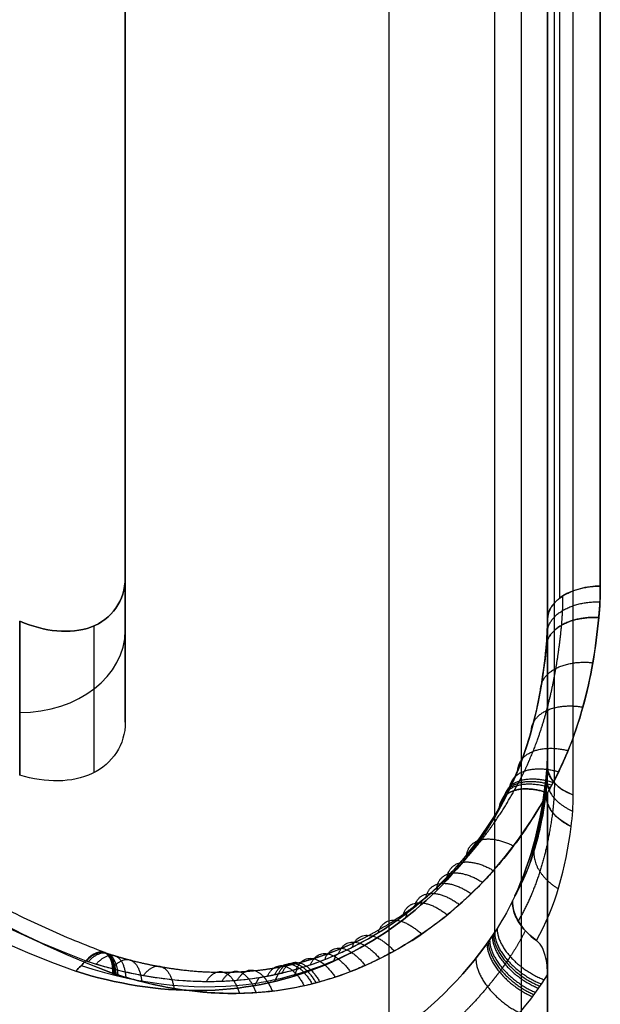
# Model space of a CAD drawing. Header units: millimetres. Extents: x -332 to 332, y -5 to 968.
# Tile 5 of 256: x -320 to -309, y 826 to 845. Entities that reach past the tile are written whole.
import ezdxf

# ---------------------------------------------------------------- set-up
doc = ezdxf.new("R2010")
doc.units = ezdxf.units.MM
doc.header["$MEASUREMENT"] = 0
for name, color, linetype in [('IGES level 28', 31, 'Continuous'), ('IGES level 30', 9, 'Continuous'), ('IGES level 31', 9, 'Continuous')]:
    doc.layers.add(name, color=color, linetype=linetype)

msp = doc.modelspace()

# ---------------------------------------------------------------- linework, layer by layer
at = {"layer": 'IGES level 28', "extrusion": (0, 0.777146, 0.62932)}
msp.add_arc((310, 724.041, 1662.146), 17, 0, 59.0293, dxfattribs=at)
at = {"layer": 'IGES level 28', "extrusion": (-4.64332e-11, 0.777146, 0.62932)}
msp.add_arc((310, 724.041, 1662.146), 17, 360, 59.0296, dxfattribs=at)
at = {"layer": 'IGES level 28', "extrusion": (1.27798e-13, 0.777146, 0.62932)}
msp.add_arc((311, 725.041, 1662.146), 16, 360, 60.2571, dxfattribs=at)
at = {"layer": 'IGES level 28', "extrusion": (1.43091e-13, 0.777146, 0.62932)}
msp.add_arc((311, 725.041, 1662.146), 16, 0, 60.2571, dxfattribs=at)
at = {"layer": 'IGES level 28', "extrusion": (1.2906e-14, 0.777146, 0.62932)}
msp.add_arc((310, 724.041, 1661.146), 16, 0, 59.0293, dxfattribs=at)
at = {"layer": 'IGES level 28', "extrusion": (0.000189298, 0.777146, 0.62932)}
msp.add_arc((310.203, 724.089, 1661.084), 16, 0.0088, 59.0384, dxfattribs=at)
at = {"layer": 'IGES level 28', "extrusion": (0, -0.62932, 0.777146)}
msp.add_arc((-320, 1672.146, 741.023), 2, 270, 360, dxfattribs=at)
at = {"layer": 'IGES level 28'}
for points, degree in [([(-311, 829.628, 1625.361), (-311, 868.011, 1656.443), (-311, 906.394, 1687.525)], 2), ([(-311, 829.628, 1625.361), (-311, 868.011, 1656.443), (-311, 906.394, 1687.525)], 2), ([(-311, 827.444, 1628.74), (-311, 865.66, 1659.687), (-311, 903.876, 1690.633)], 2), ([(-311, 827.444, 1628.74), (-311, 865.66, 1659.687), (-311, 903.876, 1690.633)], 2), ([(-318, 896.336, 1677.305), (-318, 865.25, 1652.133), (-318, 834.164, 1626.96)], 2), ([(-318, 834.164, 1626.96), (-318, 865.25, 1652.133), (-318, 896.336, 1677.305)], 2), ([(-309, 895.95, 1677.781), (-309, 864.977, 1652.7), (-309, 834.004, 1627.618)], 2), ([(-309, 834.004, 1627.618), (-309, 864.977, 1652.7), (-309, 895.95, 1677.781)], 2), ([(-309.773, 895.72, 1678.065), (-309.773, 864.747, 1652.984), (-309.773, 833.774, 1627.902)], 2), ([(-310, 833.374, 1628.395), (-310, 864.348, 1653.477), (-310, 895.321, 1678.558)], 2), ([(-310, 895.321, 1678.558), (-310, 864.348, 1653.477), (-310, 833.374, 1628.395)], 2), ([(-318, 832.796, 1628.649), (-318, 863.882, 1653.822), (-318, 894.968, 1678.995)], 2), ([(-318, 893.6, 1680.684), (-318, 862.514, 1655.511), (-318, 831.428, 1630.338)], 2), ([(-318, 893.6, 1680.684), (-318, 862.514, 1655.511), (-318, 831.428, 1630.338)], 2), ([(-310, 892.804, 1681.667), (-310, 861.83, 1656.585), (-310, 830.857, 1631.504)], 2), ([(-310, 892.804, 1681.667), (-310, 861.83, 1656.585), (-310, 830.857, 1631.504)], 2), ([(-310, 830.721, 1631.672), (-310, 861.694, 1656.754), (-310, 892.667, 1681.836)], 2), ([(-310, 892.531, 1682.004), (-310, 861.557, 1656.922), (-310, 830.584, 1631.841)], 2), ([(-310, 830.584, 1631.841), (-310, 861.557, 1656.922), (-310, 892.531, 1682.004)], 2), ([(-309.87, 830.274, 1632.224), (-309.87, 861.247, 1657.305), (-309.87, 892.221, 1682.387)], 2), ([(-309.514, 830.045, 1632.507), (-309.514, 861.018, 1657.589), (-309.514, 891.991, 1682.671)], 2), ([(-318, 834.164, 1626.96), (-318, 832.796, 1628.649), (-318, 831.428, 1630.338)], 2), ([(-318, 831.428, 1630.338), (-318, 832.796, 1628.649), (-318, 834.164, 1626.96)], 2), ([(-309, 834.004, 1627.618), (-309, 833.805, 1627.457), (-309.009, 833.606, 1627.296), (-309.028, 833.408, 1627.135)], 3), ([(-310, 830.086, 1624.445), (-309.397, 831.14, 1625.299), (-309.137, 832.264, 1626.209), (-309.028, 833.408, 1627.135)], 3), ([(-320, 830.424, 1628.4), (-320, 831.882, 1626.6), (-320, 833.339, 1624.801)], 2), ([(-320, 833.339, 1624.801), (-320, 831.882, 1626.6), (-320, 830.424, 1628.4)], 2), ([(-318.586, 830.474, 1629.27), (-318.586, 831.864, 1627.553), (-318.586, 833.254, 1625.836)], 2), ([(-310.026, 832.836, 1627.958), (-310.009, 833.015, 1628.104), (-310, 833.195, 1628.249), (-310, 833.374, 1628.395)], 3), ([(-310.026, 832.836, 1627.958), (-310.131, 831.729, 1627.063), (-310.392, 830.636, 1626.177), (-311, 829.628, 1625.361)], 3), ([(-310.026, 832.836, 1627.958), (-310.131, 831.729, 1627.063), (-310.392, 830.636, 1626.177), (-311, 829.628, 1625.361)], 3), ([(-310.913, 829.803, 1625.439), (-310.358, 830.758, 1626.247), (-310.125, 831.796, 1627.107), (-310.026, 832.836, 1627.958)], 3), ([(-310.032, 830.318, 1631.067), (-310.011, 830.498, 1631.213), (-310, 830.677, 1631.358), (-310, 830.857, 1631.504)], 3), ([(-310, 830.857, 1631.504), (-310, 830.721, 1631.672), (-310, 830.584, 1631.841)], 2), ([(-310, 830.857, 1631.504), (-310, 830.721, 1631.672), (-310, 830.584, 1631.841)], 2), ([(-310.032, 830.182, 1631.236), (-310.011, 830.361, 1631.381), (-310, 830.541, 1631.527), (-310, 830.721, 1631.672)], 3), ([(-310, 830.584, 1631.841), (-310, 830.404, 1631.695), (-310.011, 830.229, 1631.543), (-310.032, 830.06, 1631.386)], 3), ([(-310, 830.584, 1631.841), (-310, 830.405, 1631.696), (-310.011, 830.23, 1631.544), (-310.032, 830.06, 1631.386)], 3), ([(-310.008, 830.318, 1631.618), (-310.008, 830.453, 1631.452), (-310.008, 830.588, 1631.285)], 2), ([(-310, 830.584, 1631.841), (-310, 830.368, 1632.108), (-309.809, 830.156, 1632.37), (-309.514, 830.045, 1632.507)], 3), ([(-310.617, 828.137, 1629.301), (-310.294, 828.835, 1629.866), (-310.119, 829.572, 1630.463), (-310.032, 830.318, 1631.067)], 3), ([(-310.032, 830.318, 1631.067), (-310.119, 829.572, 1630.463), (-310.294, 828.835, 1629.866), (-310.617, 828.137, 1629.301)], 3), ([(-310.032, 830.06, 1631.386), (-310.032, 830.189, 1631.227), (-310.032, 830.318, 1631.067)], 2), ([(-310.032, 830.318, 1631.067), (-310.032, 830.189, 1631.227), (-310.032, 830.06, 1631.386)], 2), ([(-310.759, 830.06, 1625.711), (-310.758, 830.073, 1625.695), (-310.757, 830.086, 1625.679)], 2), ([(-310.032, 830.06, 1631.386), (-310.122, 829.347, 1630.729), (-310.304, 828.687, 1630.033), (-310.617, 828.137, 1629.301)], 3), ([(-310.33, 828.766, 1630.071), (-310.192, 829.204, 1630.429), (-310.092, 829.679, 1630.813), (-310.032, 830.189, 1631.227)], 3), ([(-310, 293.469, 1189.902), (-310, 561.778, 1407.174), (-310, 830.086, 1624.445)], 2), ([(-310, 830.086, 1624.445), (-310, 561.778, 1407.174), (-310, 293.469, 1189.902)], 2), ([(-309.551, 829.447, 1631.996), (-309.527, 829.641, 1632.171), (-309.514, 829.84, 1632.342), (-309.514, 830.045, 1632.507)], 3), ([(-310.833, 829.918, 1625.596), (-310.832, 829.933, 1625.579), (-310.831, 829.947, 1625.561)], 2), ([(-310.924, 829.756, 1625.465), (-310.923, 829.772, 1625.446), (-310.922, 829.787, 1625.426)], 2), ([(-311.125, 829.428, 1625.198), (-311.123, 829.447, 1625.175), (-311.121, 829.465, 1625.152)], 2), ([(-310.209, 827.286, 1629.737), (-309.853, 827.92, 1630.526), (-309.651, 828.651, 1631.274), (-309.551, 829.447, 1631.996)], 3), ([(-310.255, 828.992, 1630.322), (-310.253, 829.072, 1630.223), (-310.252, 829.153, 1630.124)], 2), ([(-311.577, 828.807, 1624.683), (-311.573, 828.834, 1624.651), (-311.569, 828.86, 1624.618)], 2), ([(-312.095, 828.239, 1624.188), (-312.088, 828.274, 1624.146), (-312.081, 828.308, 1624.103)], 2), ([(-310.663, 828.04, 1629.222), (-310.761, 827.837, 1629.058), (-310.873, 827.637, 1628.896), (-311, 827.444, 1628.74)], 3), ([(-310.663, 828.04, 1629.222), (-310.761, 827.837, 1629.058), (-310.873, 827.637, 1628.896), (-311, 827.444, 1628.74)], 3), ([(-310.663, 828.04, 1629.222), (-310.675, 827.785, 1629.483), (-310.502, 827.496, 1629.681), (-310.209, 827.286, 1629.737)], 3), ([(-310.617, 828.137, 1629.301), (-310.632, 828.104, 1629.275), (-310.648, 828.072, 1629.249), (-310.663, 828.04, 1629.222)], 3), ([(-310.617, 828.137, 1629.301), (-310.632, 828.104, 1629.275), (-310.648, 828.072, 1629.248), (-310.663, 828.04, 1629.222)], 3), ([(-312.682, 827.725, 1623.706), (-312.671, 827.768, 1623.653), (-312.66, 827.811, 1623.6)], 2), ([(-318.234, 826.664, 1618.74), (-318.234, 827.094, 1619.087), (-318.464, 827.202, 1619.668), (-318.748, 826.903, 1620.036)], 3), ([(-318.748, 826.903, 1620.036), (-318.811, 826.837, 1620.118), (-318.875, 826.771, 1620.2), (-318.938, 826.704, 1620.282)], 3), ([(-318.938, 826.704, 1620.282), (-318.875, 826.771, 1620.2), (-318.811, 826.837, 1620.118), (-318.748, 826.903, 1620.036)], 3), ([(-314.049, 826.895, 1622.771), (-314.026, 826.957, 1622.695), (-314.002, 827.018, 1622.62)], 2), ([(-314.804, 826.609, 1622.326), (-314.771, 826.679, 1622.24), (-314.739, 826.749, 1622.153)], 2), ([(-315.548, 826.43, 1621.922), (-315.506, 826.507, 1621.826), (-315.464, 826.585, 1621.73)], 2), ([(-315.172, 826.507, 1622.122), (-315.135, 826.581, 1622.03), (-315.098, 826.655, 1621.939)], 2), ([(-310, 826.635, 1629.371), (-310, 557.999, 1411.835), (-310, 289.364, 1194.298)], 2)]:
    msp.add_open_spline(points, degree=degree, dxfattribs=at)
for points, weights, degree in [([(-318.384, 827.057, 1619.381), (-323.407, 828.954, 1617.038), (-326.293, 832.162, 1613.076), (-326.293, 835.849, 1608.524)], [0.816490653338, 0.745853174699, 0.745853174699, 0.816490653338], 3), ([(-310, 833.374, 1628.395), (-310, 834.004, 1627.618), (-309, 834.004, 1627.618)], [1, 0.707106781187, 1], 2), ([(-309.733, 833.264, 1627.395), (-309.716, 833.449, 1627.545), (-309.707, 833.634, 1627.695), (-309.707, 833.819, 1627.846)], [0.853818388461, 0.853642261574, 0.8535533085, 0.853553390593], 3), ([(-310.006, 833.105, 1628.176), (-310.006, 833.734, 1627.4), (-309.007, 833.705, 1627.376)], [1, 0.707239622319, 1], 2), ([(-310.026, 832.836, 1627.958), (-310.024, 833.465, 1627.181), (-309.028, 833.408, 1627.135)], [1, 0.707636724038, 1], 2), ([(-309.028, 833.408, 1627.135), (-310.024, 833.465, 1627.181), (-310.026, 832.836, 1627.958)], [1, 0.707636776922, 1], 2), ([(-310.133, 832.034, 1627.299), (-310.126, 832.657, 1626.528), (-309.143, 832.553, 1626.443)], [1, 0.7098497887, 1], 2), ([(-310.308, 831.257, 1626.657), (-310.291, 831.872, 1625.892), (-309.331, 831.712, 1625.762)], [1, 0.713351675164, 1], 2), ([(-310.562, 830.512, 1626.037), (-310.533, 831.114, 1625.278), (-309.609, 830.888, 1625.095)], [1, 0.718181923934, 1], 2), ([(-310.723, 830.154, 1625.736), (-310.687, 830.748, 1624.981), (-309.789, 830.484, 1624.767)], [1, 0.721060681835, 1], 2), ([(-309.514, 830.045, 1632.507), (-310, 830.228, 1632.281), (-310, 830.584, 1631.841)], [1, 0.870199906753, 1], 2), ([(-310.862, 829.892, 1625.515), (-310.821, 830.478, 1624.763), (-309.944, 830.185, 1624.525)], [1, 0.723404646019, 1], 2), ([(-310.837, 829.936, 1625.552), (-310.797, 830.524, 1624.8), (-309.917, 830.234, 1624.565)], [1, 0.722989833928, 1], 2), ([(-310.814, 829.979, 1625.589), (-310.774, 830.568, 1624.836), (-309.89, 830.284, 1624.606)], [1, 0.722598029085, 1], 2), ([(-310.008, 830.318, 1631.618), (-310.009, 829.949, 1632.048), (-309.524, 829.742, 1632.255)], [1, 0.869947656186, 1], 2), ([(-309.87, 830.274, 1632.224), (-309.87, 830.084, 1632.07), (-309.882, 829.898, 1631.91), (-309.905, 829.719, 1631.745)], [0.935099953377, 0.935100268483, 0.934930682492, 0.934597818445], 3), ([(-310.913, 829.803, 1625.439), (-310.87, 830.386, 1624.688), (-310, 830.086, 1624.445)], [1, 0.724273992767, 1], 2), ([(-310, 830.086, 1624.445), (-310.87, 830.386, 1624.688), (-310.913, 829.803, 1625.439)], [1, 0.72427399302, 1], 2), ([(-310.032, 830.06, 1631.386), (-310.036, 829.678, 1631.808), (-309.551, 829.447, 1631.996)], [1, 0.869195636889, 1], 2), ([(-311.533, 828.905, 1624.659), (-311.459, 829.489, 1623.903), (-310.642, 829.081, 1623.615)], [1, 0.722121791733, 1], 2), ([(-310.259, 828.979, 1630.308), (-310.281, 828.561, 1630.714), (-309.796, 828.269, 1630.852)], [1, 0.863965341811, 0.999999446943], 2), ([(-311.899, 828.491, 1624.278), (-311.807, 829.076, 1623.521), (-311.023, 828.613, 1623.211)], [1, 0.720857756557, 1], 2), ([(-312.097, 828.293, 1624.089), (-311.994, 828.879, 1623.331), (-311.229, 828.389, 1623.01)], [1, 0.72019006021, 1], 2), ([(-312.303, 828.104, 1623.902), (-312.19, 828.69, 1623.144), (-311.444, 828.174, 1622.813)], [1, 0.719508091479, 1], 2), ([(-312.517, 827.924, 1623.718), (-312.392, 828.511, 1622.96), (-311.668, 827.968, 1622.618)], [1, 0.718809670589, 1], 2), ([(-312.739, 827.752, 1623.536), (-312.602, 828.339, 1622.777), (-311.899, 827.772, 1622.426)], [1, 0.718120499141, 1], 2), ([(-313.204, 827.437, 1623.177), (-313.041, 828.025, 1622.419), (-312.386, 827.409, 1622.047)], [1, 0.716686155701, 1], 2), ([(-311.001, 827.443, 1628.739), (-311.001, 826.815, 1629.511), (-310.114, 826.462, 1629.231)], [0.982498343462, 0.702613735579, 0.999998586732], 2), ([(-310.955, 827.514, 1628.796), (-310.955, 826.885, 1629.571), (-310.06, 826.542, 1629.296)], [0.98322002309, 0.702035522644, 0.999998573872], 2), ([(-313.957, 827.038, 1622.649), (-313.751, 827.628, 1621.895), (-313.178, 826.944, 1621.491)], [1, 0.714482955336, 1], 2), ([(-313.699, 827.16, 1622.824), (-313.508, 827.75, 1622.068), (-312.906, 827.088, 1621.675)], [1, 0.715216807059, 1], 2), ([(-311.122, 827.265, 1628.594), (-311.124, 826.639, 1629.359), (-310.256, 826.263, 1629.069)], [0.980498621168, 0.704105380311, 0.999998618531], 2), ([(-311.097, 827.301, 1628.624), (-311.098, 826.674, 1629.39), (-310.227, 826.303, 1629.101)], [0.980913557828, 0.703810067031, 0.999998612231], 2), ([(-311.047, 827.373, 1628.682), (-311.048, 826.746, 1629.451), (-310.17, 826.382, 1629.166)], [0.981724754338, 0.703225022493, 0.999998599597], 2), ([(-311.024, 827.408, 1628.711), (-311.025, 826.78, 1629.481), (-310.142, 826.422, 1629.198)], [0.982116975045, 0.702916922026, 0.999998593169], 2), ([(-318.746, 826.903, 1620.037), (-318.234, 827.443, 1619.369), (-318.188, 826.65, 1618.763)], [1, 0.70716841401, 1], 2), ([(-318.737, 826.9, 1620.042), (-318.226, 827.44, 1619.374), (-318.178, 826.647, 1618.768)], [1, 0.707170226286, 1], 2), ([(-318.7, 826.887, 1620.061), (-318.191, 827.429, 1619.392), (-318.141, 826.635, 1618.787)], [1, 0.707177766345, 1], 2), ([(-318.468, 827.072, 1619.569), (-318.222, 827.082, 1619.087), (-318.197, 826.653, 1618.758)], [0.862812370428, 0.816825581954, 1], 2), ([(-314.22, 826.928, 1622.477), (-313.998, 827.517, 1621.725), (-313.455, 826.813, 1621.31)], [1, 0.713765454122, 1], 2), ([(-311.147, 827.229, 1628.565), (-311.149, 826.603, 1629.329), (-310.286, 826.224, 1629.036)], [0.980079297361, 0.704409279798, 0.999998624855], 2), ([(-318.551, 826.841, 1620.136), (-318.052, 827.386, 1619.462), (-317.99, 826.589, 1618.863)], [1, 0.707212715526, 1], 2), ([(-318.278, 826.932, 1619.049), (-318.226, 826.825, 1618.876), (-318.216, 826.659, 1618.749)], [0.883676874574, 0.919962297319, 1], 2), ([(-318.253, 826.757, 1620.285), (-317.773, 827.308, 1619.604), (-317.687, 826.506, 1619.015)], [1, 0.707307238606, 1], 2), ([(-315.031, 826.671, 1621.978), (-314.759, 827.26, 1621.234), (-314.313, 826.503, 1620.782)], [1, 0.711666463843, 1], 2), ([(-314.759, 826.743, 1622.141), (-314.504, 827.332, 1621.393), (-314.023, 826.593, 1620.955)], [1, 0.712403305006, 1], 2), ([(-314.488, 826.83, 1622.308), (-314.249, 827.419, 1621.558), (-313.737, 826.696, 1621.131)], [1, 0.713070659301, 1], 2), ([(-311.358, 826.95, 1628.335), (-311.362, 826.326, 1629.087), (-310.528, 825.917, 1628.782)], [0.976619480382, 0.706906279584, 0.999998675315], 2), ([(-317.656, 826.626, 1620.585), (-317.214, 827.188, 1619.888), (-317.075, 826.378, 1619.321)], [1, 0.707609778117, 1], 2), ([(-316.463, 826.512, 1621.192), (-316.099, 827.092, 1620.47), (-315.834, 826.285, 1619.95)], [1, 0.708801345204, 1], 2), ([(-316.166, 826.517, 1621.348), (-315.822, 827.099, 1620.62), (-315.522, 826.298, 1620.113)], [1, 0.709249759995, 1], 2), ([(-315.875, 826.535, 1621.504), (-315.549, 827.12, 1620.771), (-315.213, 826.327, 1620.278)], [1, 0.70976109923, 1], 2), ([(-315.307, 826.612, 1621.819), (-315.017, 827.2, 1621.078), (-314.608, 826.429, 1620.612)], [1, 0.710973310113, 1], 2), ([(-315.168, 826.64, 1621.898), (-314.887, 827.228, 1621.155), (-314.46, 826.464, 1620.697)], [1, 0.711314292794, 1], 2), ([(-315.099, 826.655, 1621.938), (-314.823, 827.243, 1621.195), (-314.386, 826.483, 1620.739)], [1, 0.711490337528, 1], 2)]:
    msp.add_rational_spline(points, weights, degree=degree, dxfattribs=at)
for points, knots in [([(-318, 834.164, 1626.96), (-318, 833.724, 1626.603), (-318.26, 833.372, 1626.16), (-319.04, 833.084, 1625.381), (-319.532, 833.139, 1625.048), (-320, 833.339, 1624.801)], [3, 3, 3, 3, 3.5, 3.5, 4, 4, 4, 4]), ([(-320, 833.339, 1624.801), (-319.532, 833.139, 1625.048), (-319.04, 833.084, 1625.381), (-318.26, 833.372, 1626.16), (-318, 833.724, 1626.603), (-318, 834.164, 1626.96)], [0, 0, 0, 0, 0.5, 0.5, 1, 1, 1, 1]), ([(-309, 834.004, 1627.618), (-309.262, 834.004, 1627.618), (-309.522, 833.936, 1627.702), (-309.892, 833.703, 1627.989), (-310, 833.539, 1628.192), (-310, 833.374, 1628.395)], [2.570796, 2.570796, 2.570796, 2.570796, 3.070796, 3.070796, 3.570796, 3.570796, 3.570796, 3.570796]), ([(-309.028, 833.408, 1627.135), (-309.024, 833.456, 1627.174), (-309.02, 833.504, 1627.213), (-309.016, 833.552, 1627.252), (-309.013, 833.604, 1627.294), (-309.009, 833.655, 1627.335), (-309.007, 833.706, 1627.377), (-309.005, 833.757, 1627.418), (-309.003, 833.808, 1627.46), (-309.002, 833.859, 1627.501), (-309.001, 833.908, 1627.54), (-309, 833.956, 1627.579), (-309, 834.004, 1627.618)], [3.0006999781, 3.0006999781, 3.0006999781, 3.0006999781, 3.0008866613, 3.0008866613, 3.0008866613, 3.0010841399, 3.0010841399, 3.0010841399, 3.0012819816, 3.0012819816, 3.0012819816, 3.0014676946, 3.0014676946, 3.0014676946, 3.0014676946]), ([(-309.028, 833.408, 1627.135), (-309.055, 833.122, 1626.904), (-309.093, 832.836, 1626.672), (-309.192, 832.27, 1626.214), (-309.254, 831.99, 1625.987), (-309.407, 831.434, 1625.537), (-309.499, 831.159, 1625.314), (-309.664, 830.752, 1624.985), (-309.724, 830.617, 1624.876), (-309.821, 830.417, 1624.713), (-309.855, 830.35, 1624.659), (-309.899, 830.267, 1624.592), (-309.908, 830.251, 1624.579), (-309.926, 830.218, 1624.552), (-309.935, 830.201, 1624.539), (-309.963, 830.152, 1624.499), (-309.981, 830.119, 1624.472), (-310, 830.086, 1624.445)], [-0.004384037, -0.004384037, -0.004384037, -0.004384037, -0.003288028, -0.003288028, -0.002192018, -0.002192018, -0.001096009, -0.001096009, -0.000548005, -0.000548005, -0.000274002, -0.000274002, -0.000205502, -0.000205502, -0.000137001, -0.000137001, 0, 0, 0, 0]), ([(-310, 833.374, 1628.395), (-310, 833.275, 1628.315), (-310.002, 833.195, 1628.249), (-310.011, 833.015, 1628.103), (-310.017, 832.926, 1628.031), (-310.026, 832.836, 1627.958)], [8.141593, 8.141593, 8.141593, 8.141593, 8.641593, 8.641593, 9.141593, 9.141593, 9.141593, 9.141593]), ([(-310.913, 829.803, 1625.439), (-310.896, 829.832, 1625.464), (-310.878, 829.862, 1625.49), (-310.853, 829.907, 1625.528), (-310.845, 829.922, 1625.54), (-310.829, 829.95, 1625.564), (-310.821, 829.965, 1625.576), (-310.782, 830.037, 1625.637), (-310.752, 830.095, 1625.687), (-310.665, 830.272, 1625.835), (-310.612, 830.391, 1625.935), (-310.463, 830.754, 1626.239), (-310.379, 831.003, 1626.446), (-310.237, 831.511, 1626.868), (-310.18, 831.77, 1627.082), (-310.087, 832.297, 1627.516), (-310.051, 832.566, 1627.737), (-310.026, 832.836, 1627.958)], [0, 0, 0, 0, 0.000137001, 0.000137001, 0.000205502, 0.000205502, 0.000274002, 0.000274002, 0.000548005, 0.000548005, 0.001096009, 0.001096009, 0.002192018, 0.002192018, 0.003288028, 0.003288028, 0.004384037, 0.004384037, 0.004384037, 0.004384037]), ([(-318, 831.428, 1630.338), (-318, 830.997, 1629.989), (-318.24, 830.638, 1629.586), (-319.008, 830.271, 1628.882), (-319.506, 830.268, 1628.594), (-320, 830.424, 1628.4)], [2, 2, 2, 2, 2.5, 2.5, 3, 3, 3, 3]), ([(-318, 831.428, 1630.338), (-318, 830.997, 1629.989), (-318.24, 830.638, 1629.586), (-319.008, 830.271, 1628.882), (-319.506, 830.268, 1628.594), (-320, 830.424, 1628.4)], [5, 5, 5, 5, 5.5, 5.5, 6, 6, 6, 6]), ([(-310, 830.857, 1631.504), (-310, 830.767, 1631.431), (-310.003, 830.678, 1631.358), (-310.008, 830.588, 1631.286), (-310.011, 830.543, 1631.249), (-310.014, 830.498, 1631.213), (-310.018, 830.453, 1631.176), (-310.022, 830.408, 1631.14), (-310.026, 830.363, 1631.104), (-310.032, 830.318, 1631.067)], [8.8006631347, 8.8006631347, 8.8006631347, 8.8006631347, 8.8010095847, 8.8010095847, 8.8010095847, 8.8011834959, 8.8011834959, 8.8011834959, 8.8013574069, 8.8013574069, 8.8013574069, 8.8013574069]), ([(-310, 830.086, 1624.445), (-310.188, 829.737, 1624.163), (-310.401, 829.401, 1623.887), (-310.762, 828.921, 1623.479), (-310.889, 828.765, 1623.344), (-311.09, 828.537, 1623.144), (-311.159, 828.462, 1623.077), (-311.3, 828.316, 1622.944), (-311.371, 828.244, 1622.878), (-311.517, 828.104, 1622.748), (-311.592, 828.035, 1622.683), (-311.744, 827.901, 1622.554), (-311.821, 827.836, 1622.49), (-312.056, 827.644, 1622.298), (-312.218, 827.523, 1622.172), (-312.554, 827.295, 1621.922), (-312.727, 827.187, 1621.798), (-312.995, 827.038, 1621.613), (-313.086, 826.99, 1621.552), (-313.269, 826.898, 1621.43), (-313.362, 826.855, 1621.37), (-313.548, 826.772, 1621.25), (-313.642, 826.733, 1621.19), (-313.831, 826.66, 1621.072), (-313.926, 826.625, 1621.014), (-314.119, 826.561, 1620.897), (-314.215, 826.531, 1620.839), (-314.337, 826.497, 1620.768), (-314.362, 826.49, 1620.754), (-314.411, 826.477, 1620.725), (-314.435, 826.471, 1620.711), (-314.509, 826.452, 1620.668), (-314.559, 826.44, 1620.64), (-314.807, 826.385, 1620.499), (-315.009, 826.351, 1620.388), (-315.315, 826.315, 1620.223), (-315.418, 826.305, 1620.168), (-315.626, 826.291, 1620.059), (-315.73, 826.287, 1620.004), (-316.251, 826.278, 1619.734), (-316.665, 826.31, 1619.526), (-317.28, 826.412, 1619.218), (-317.484, 826.455, 1619.116), (-317.788, 826.531, 1618.964), (-317.889, 826.559, 1618.913), (-318.04, 826.603, 1618.837), (-318.09, 826.619, 1618.812), (-318.153, 826.639, 1618.78), (-318.166, 826.643, 1618.774), (-318.181, 826.648, 1618.766), (-318.184, 826.649, 1618.764), (-318.191, 826.651, 1618.761), (-318.194, 826.652, 1618.76), (-318.203, 826.655, 1618.755), (-318.21, 826.657, 1618.752), (-318.222, 826.661, 1618.746), (-318.228, 826.663, 1618.743), (-318.234, 826.664, 1618.74)], [1, 1, 1, 1, 1.12575, 1.12575, 1.188625, 1.188625, 1.220063, 1.220063, 1.2515, 1.2515, 1.282938, 1.282938, 1.314375, 1.314375, 1.37725, 1.37725, 1.440125, 1.440125, 1.471563, 1.471563, 1.503, 1.503, 1.534438, 1.534438, 1.565875, 1.565875, 1.597313, 1.597313, 1.605172, 1.605172, 1.613031, 1.613031, 1.62875, 1.62875, 1.691625, 1.691625, 1.723063, 1.723063, 1.7545, 1.7545, 1.88025, 1.88025, 1.943125, 1.943125, 1.974563, 1.974563, 1.990282, 1.990282, 1.994211, 1.994211, 1.995194, 1.995194, 1.996176, 1.996176, 1.998141, 1.998141, 2, 2, 2, 2]), ([(-318.234, 826.664, 1618.74), (-317.419, 826.4, 1619.154), (-316.583, 826.26, 1619.56), (-314.895, 826.315, 1620.439), (-314.1, 826.515, 1620.89), (-311.888, 827.535, 1622.328), (-310.726, 828.738, 1623.353), (-310, 830.086, 1624.445)], [3.060512, 3.060512, 3.060512, 3.060512, 3.310512, 3.310512, 3.560512, 3.560512, 4.060512, 4.060512, 4.060512, 4.060512]), ([(-310.032, 830.06, 1631.386), (-310.081, 829.676, 1631.033), (-310.155, 829.315, 1630.674), (-310.353, 828.676, 1629.978), (-310.471, 828.394, 1629.643), (-310.617, 828.137, 1629.301)], [4, 4, 4, 4, 4.525805, 4.525805, 5, 5, 5, 5]), ([(-309.551, 829.447, 1631.996), (-309.691, 829.514, 1631.941), (-309.819, 829.609, 1631.854), (-309.991, 829.828, 1631.637), (-310.033, 829.949, 1631.508), (-310.032, 830.06, 1631.386)], [3, 3, 3, 3, 3.5, 3.5, 4, 4, 4, 4]), ([(-318.748, 826.903, 1620.036), (-318.747, 826.903, 1620.036), (-318.747, 826.903, 1620.037), (-318.743, 826.902, 1620.039), (-318.74, 826.901, 1620.04), (-318.724, 826.895, 1620.048), (-318.712, 826.891, 1620.054), (-318.65, 826.872, 1620.086), (-318.6, 826.856, 1620.111), (-318.452, 826.811, 1620.186), (-318.352, 826.783, 1620.236), (-318.054, 826.705, 1620.385), (-317.855, 826.661, 1620.485), (-317.258, 826.554, 1620.785), (-316.86, 826.515, 1620.986), (-316.364, 826.512, 1621.244), (-316.265, 826.513, 1621.296), (-316.068, 826.521, 1621.4), (-315.971, 826.527, 1621.452), (-315.682, 826.552, 1621.608), (-315.492, 826.578, 1621.713), (-315.26, 826.621, 1621.845), (-315.214, 826.63, 1621.872), (-315.145, 826.645, 1621.912), (-315.122, 826.65, 1621.925), (-315.076, 826.66, 1621.952), (-315.053, 826.666, 1621.965), (-314.94, 826.693, 1622.032), (-314.85, 826.717, 1622.085), (-314.668, 826.77, 1622.196), (-314.578, 826.799, 1622.252), (-314.398, 826.86, 1622.364), (-314.309, 826.893, 1622.42), (-314.132, 826.962, 1622.534), (-314.044, 826.999, 1622.591), (-313.87, 827.077, 1622.707), (-313.784, 827.118, 1622.765), (-313.529, 827.246, 1622.941), (-313.364, 827.338, 1623.058), (-313.044, 827.535, 1623.295), (-312.889, 827.64, 1623.415), (-312.664, 827.808, 1623.596), (-312.59, 827.865, 1623.657), (-312.444, 827.982, 1623.78), (-312.373, 828.042, 1623.841), (-312.233, 828.166, 1623.964), (-312.165, 828.229, 1624.026), (-312.029, 828.358, 1624.152), (-311.963, 828.424, 1624.215), (-311.77, 828.625, 1624.404), (-311.648, 828.763, 1624.531), (-311.301, 829.189, 1624.914), (-311.095, 829.489, 1625.174), (-310.913, 829.803, 1625.439)], [3, 3, 3, 3, 3.000224, 3.000224, 3.001211, 3.001211, 3.005159, 3.005159, 3.02095, 3.02095, 3.052532, 3.052532, 3.115697, 3.115697, 3.242026, 3.242026, 3.273608, 3.273608, 3.30519, 3.30519, 3.368355, 3.368355, 3.384146, 3.384146, 3.392042, 3.392042, 3.399937, 3.399937, 3.431519, 3.431519, 3.463102, 3.463102, 3.494684, 3.494684, 3.526266, 3.526266, 3.557848, 3.557848, 3.621013, 3.621013, 3.684177, 3.684177, 3.71576, 3.71576, 3.747342, 3.747342, 3.778924, 3.778924, 3.810506, 3.810506, 3.873671, 3.873671, 4, 4, 4, 4]), ([(-318.748, 826.903, 1620.036), (-317.994, 826.656, 1620.418), (-317.205, 826.512, 1620.805), (-315.627, 826.512, 1621.629), (-314.873, 826.665, 1622.055), (-312.767, 827.513, 1623.418), (-311.626, 828.573, 1624.399), (-310.913, 829.803, 1625.439)], [1, 1, 1, 1, 1.25, 1.25, 1.5, 1.5, 2, 2, 2, 2]), ([(-311, 829.628, 1625.361), (-311.374, 829.008, 1624.859), (-311.84, 828.444, 1624.387), (-312.967, 827.465, 1623.467), (-313.615, 827.062, 1623.027), (-315.026, 826.499, 1622.187), (-315.809, 826.344, 1621.779), (-317.375, 826.334, 1621.019), (-318.173, 826.466, 1620.651), (-318.938, 826.704, 1620.282)], [4, 4, 4, 4, 4.25, 4.25, 4.5, 4.5, 4.75, 4.75, 5, 5, 5, 5]), ([(-318.938, 826.704, 1620.282), (-318.173, 826.466, 1620.651), (-317.375, 826.334, 1621.019), (-315.809, 826.344, 1621.779), (-315.026, 826.499, 1622.187), (-313.615, 827.062, 1623.027), (-312.967, 827.465, 1623.467), (-311.84, 828.444, 1624.387), (-311.374, 829.008, 1624.859), (-311, 829.628, 1625.361)], [7.025074, 7.025074, 7.025074, 7.025074, 7.275074, 7.275074, 7.525074, 7.525074, 7.775074, 7.775074, 8.025074, 8.025074, 8.025074, 8.025074]), ([(-310.209, 827.286, 1629.737), (-310.299, 827.35, 1629.72), (-310.38, 827.425, 1629.688), (-310.447, 827.503, 1629.645), (-310.514, 827.582, 1629.601), (-310.568, 827.667, 1629.545), (-310.605, 827.751, 1629.48), (-310.641, 827.835, 1629.415), (-310.661, 827.921, 1629.34), (-310.663, 828.001, 1629.262), (-310.664, 828.014, 1629.249), (-310.663, 828.027, 1629.236), (-310.663, 828.04, 1629.222)], [3.001725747, 3.001725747, 3.001725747, 3.001725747, 3.002061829, 3.002061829, 3.002061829, 3.002397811, 3.002397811, 3.002397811, 3.002735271, 3.002735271, 3.002735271, 3.002789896, 3.002789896, 3.002789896, 3.002789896]), ([(-311, 827.444, 1628.74), (-311.964, 825.97, 1627.546), (-313.563, 824.839, 1626.529), (-316.266, 824.045, 1625.108), (-317.221, 823.934, 1624.657), (-319.139, 824.018, 1623.775), (-320.081, 824.199, 1623.347), (-320.997, 824.491, 1622.903)], [0.0009183, 0.0009183, 0.0009183, 0.0009183, 0.5009183, 0.5009183, 0.7509183, 0.7509183, 1.0009183, 1.0009183, 1.0009183, 1.0009183]), ([(-320.997, 824.491, 1622.903), (-320.08, 824.199, 1623.347), (-319.139, 824.018, 1623.775), (-317.221, 823.934, 1624.657), (-316.266, 824.045, 1625.108), (-313.563, 824.839, 1626.529), (-311.964, 825.97, 1627.546), (-311, 827.444, 1628.74)], [1, 1, 1, 1, 1.249953, 1.249953, 1.499969, 1.499969, 2, 2, 2, 2]), ([(-310, 826.635, 1629.371), (-310, 826.753, 1629.467), (-310.009, 826.876, 1629.56), (-310.043, 827.003, 1629.636), (-310.057, 827.054, 1629.667), (-310.075, 827.107, 1629.696), (-310.102, 827.158, 1629.716), (-310.117, 827.185, 1629.727), (-310.134, 827.212, 1629.735), (-310.156, 827.237, 1629.738), (-310.171, 827.255, 1629.741), (-310.189, 827.272, 1629.741), (-310.209, 827.286, 1629.737)], [3.0009183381, 3.0009183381, 3.0009183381, 3.0009183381, 3.0013742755, 3.0013742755, 3.0013742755, 3.0015573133, 3.0015573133, 3.0015573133, 3.0016541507, 3.0016541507, 3.0016541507, 3.0017257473, 3.0017257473, 3.0017257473, 3.0017257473]), ([(-318.836, 826.811, 1620.15), (-317.649, 826.421, 1620.75), (-316.522, 826.328, 1621.298), (-315.396, 826.5, 1621.929), (-315.272, 826.523, 1621.999), (-315.03, 826.576, 1622.141), (-314.916, 826.605, 1622.209), (-314.534, 826.715, 1622.441), (-314.286, 826.804, 1622.597), (-313.905, 826.967, 1622.848), (-313.768, 827.032, 1622.941), (-313.633, 827.102, 1623.035)], [0, 0, 0, 0, 0.2441936, 0.2441936, 0.2747178, 0.2747178, 0.305242, 0.305242, 0.3662904, 0.3662904, 0.4017094, 0.4017094, 0.4017094, 0.4017094]), ([(-318.748, 826.903, 1620.036), (-318.613, 827.044, 1619.862), (-318.48, 827.101, 1619.62), (-318.289, 827.013, 1619.141), (-318.234, 826.869, 1618.905), (-318.234, 826.666, 1618.74)], [2.601052, 2.601052, 2.601052, 2.601052, 3.101052, 3.101052, 3.601052, 3.601052, 3.601052, 3.601052]), ([(-321.321, 823.427, 1622.738), (-320.293, 823.078, 1623.249), (-319.213, 822.849, 1623.747), (-317.059, 822.725, 1624.75), (-315.975, 822.836, 1625.265), (-312.894, 823.702, 1626.881), (-311.061, 824.965, 1628.019), (-310, 826.635, 1629.371)], [2.000918, 2.000918, 2.000918, 2.000918, 2.250918, 2.250918, 2.500918, 2.500918, 3.000918, 3.000918, 3.000918, 3.000918]), ([(-321.321, 823.427, 1622.738), (-320.293, 823.078, 1623.249), (-319.213, 822.849, 1623.747), (-317.059, 822.725, 1624.75), (-315.975, 822.836, 1625.265), (-312.894, 823.702, 1626.881), (-311.061, 824.965, 1628.019), (-310, 826.635, 1629.371)], [0, 0, 0, 0, 0.25, 0.25, 0.5, 0.5, 1, 1, 1, 1])]:
    msp.add_open_spline(points, degree=3, knots=knots, dxfattribs=at)
for points, weights, knots in [([(-310.63, 830.13, 1624.836), (-310.613, 830.161, 1624.861), (-310.595, 830.192, 1624.887), (-310.57, 830.238, 1624.925), (-310.562, 830.254, 1624.938), (-310.545, 830.284, 1624.963), (-310.537, 830.299, 1624.975), (-310.497, 830.376, 1625.038), (-310.466, 830.437, 1625.088), (-310.377, 830.622, 1625.24), (-310.323, 830.747, 1625.342), (-310.171, 831.126, 1625.652), (-310.087, 831.384, 1625.863), (-309.945, 831.908, 1626.291), (-309.887, 832.174, 1626.509), (-309.794, 832.715, 1626.949), (-309.759, 832.989, 1627.172), (-309.733, 833.264, 1627.395)], [0.86213699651, 0.861993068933, 0.861844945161, 0.861631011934, 0.861560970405, 0.861428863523, 0.861364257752, 0.861038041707, 0.860781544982, 0.86002793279, 0.859546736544, 0.858179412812, 0.857370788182, 0.855980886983, 0.855398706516, 0.854451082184, 0.85408487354, 0.853818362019], [0, 0, 0, 0, 0.000137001, 0.000137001, 0.000205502, 0.000205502, 0.000274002, 0.000274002, 0.000548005, 0.000548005, 0.001096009, 0.001096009, 0.002192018, 0.002192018, 0.003288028, 0.003288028, 0.004384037, 0.004384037, 0.004384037, 0.004384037]), ([(-318.386, 827.057, 1619.38), (-318.384, 827.057, 1619.381), (-318.382, 827.056, 1619.382), (-318.377, 827.054, 1619.384), (-318.374, 827.053, 1619.386), (-318.367, 827.051, 1619.389), (-318.364, 827.05, 1619.39), (-318.349, 827.045, 1619.398), (-318.337, 827.042, 1619.404), (-318.277, 827.022, 1619.435), (-318.228, 827.007, 1619.459), (-318.083, 826.964, 1619.533), (-317.985, 826.937, 1619.582), (-317.694, 826.862, 1619.729), (-317.498, 826.82, 1619.827), (-316.912, 826.719, 1620.123), (-316.52, 826.684, 1620.323), (-316.03, 826.687, 1620.581), (-315.932, 826.689, 1620.633), (-315.738, 826.7, 1620.737), (-315.641, 826.707, 1620.789), (-315.355, 826.736, 1620.946), (-315.167, 826.765, 1621.051), (-314.936, 826.813, 1621.185), (-314.89, 826.823, 1621.212), (-314.822, 826.839, 1621.252), (-314.799, 826.844, 1621.265), (-314.753, 826.855, 1621.292), (-314.731, 826.861, 1621.306), (-314.617, 826.89, 1621.374), (-314.528, 826.916, 1621.428), (-314.348, 826.973, 1621.539), (-314.258, 827.003, 1621.596), (-314.08, 827.069, 1621.709), (-313.992, 827.103, 1621.766), (-313.817, 827.177, 1621.881), (-313.73, 827.215, 1621.939), (-313.558, 827.297, 1622.055), (-313.472, 827.34, 1622.115), (-313.22, 827.474, 1622.292), (-313.056, 827.571, 1622.411), (-312.739, 827.777, 1622.652), (-312.586, 827.887, 1622.773), (-312.363, 828.061, 1622.957), (-312.29, 828.121, 1623.019), (-312.146, 828.243, 1623.143), (-312.075, 828.306, 1623.206), (-311.937, 828.434, 1623.331), (-311.869, 828.499, 1623.394), (-311.735, 828.633, 1623.522), (-311.67, 828.702, 1623.586), (-311.479, 828.91, 1623.779), (-311.358, 829.054, 1623.908), (-311.014, 829.495, 1624.299), (-310.81, 829.806, 1624.564), (-310.63, 830.13, 1624.836)], [0.853583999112, 0.853583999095, 0.853583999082, 0.853583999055, 0.853583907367, 0.853584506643, 0.853584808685, 0.853586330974, 0.85358758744, 0.853594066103, 0.853599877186, 0.853619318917, 0.853634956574, 0.853690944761, 0.853740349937, 0.853933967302, 0.854123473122, 0.854469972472, 0.854544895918, 0.854704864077, 0.854790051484, 0.855061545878, 0.855264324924, 0.855542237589, 0.855599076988, 0.855686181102, 0.855715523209, 0.855774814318, 0.855802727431, 0.855955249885, 0.856091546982, 0.856311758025, 0.856421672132, 0.856648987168, 0.856764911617, 0.857000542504, 0.857120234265, 0.85736272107, 0.857485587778, 0.857854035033, 0.858100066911, 0.85858608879, 0.85882607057, 0.859177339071, 0.859289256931, 0.859520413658, 0.859637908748, 0.85987018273, 0.859984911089, 0.860205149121, 0.860319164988, 0.86064830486, 0.860859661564, 0.861463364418, 0.861823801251, 0.862136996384], [-0.00001586, -0.00001586, -0.00001586, -0.00001586, -0.00000885, -0.00000885, 0.00000267, 0.00000267, 0.00001419, 0.00001419, 0.00006026, 0.00006026, 0.00024457, 0.00024457, 0.00061317, 0.00061317, 0.00135037, 0.00135037, 0.00282478, 0.00282478, 0.00319339, 0.00319339, 0.00356199, 0.00356199, 0.00429919, 0.00429919, 0.00448349, 0.00448349, 0.00457564, 0.00457564, 0.00466779, 0.00466779, 0.0050364, 0.0050364, 0.005405, 0.005405, 0.0057736, 0.0057736, 0.0061422, 0.0061422, 0.00651081, 0.00651081, 0.00724801, 0.00724801, 0.00798522, 0.00798522, 0.00835382, 0.00835382, 0.00872242, 0.00872242, 0.00909102, 0.00909102, 0.00945963, 0.00945963, 0.01019683, 0.01019683, 0.01167124, 0.01167124, 0.01167124, 0.01167124]), ([(-309.905, 829.719, 1631.745), (-309.956, 829.323, 1631.384), (-310.034, 828.946, 1631.016), (-310.251, 828.258, 1630.284), (-310.386, 827.943, 1629.92), (-310.557, 827.656, 1629.549)], [0.934597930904, 0.934081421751, 0.933263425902, 0.930759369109, 0.929114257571, 0.926858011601], [0.000000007, 0.000000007, 0.000000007, 0.000000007, 0.001651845, 0.001651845, 0.003229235, 0.003229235, 0.003229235, 0.003229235]), ([(-310.42, 827.472, 1629.662), (-310.506, 827.306, 1629.525), (-310.601, 827.143, 1629.39), (-310.722, 826.959, 1629.236), (-310.738, 826.935, 1629.216), (-310.763, 826.898, 1629.185), (-310.771, 826.886, 1629.175), (-310.788, 826.862, 1629.155), (-310.797, 826.851, 1629.145), (-310.822, 826.814, 1629.115), (-310.84, 826.79, 1629.094), (-310.867, 826.753, 1629.063), (-310.875, 826.741, 1629.053), (-310.893, 826.717, 1629.032), (-310.902, 826.705, 1629.022), (-310.983, 826.597, 1628.93), (-311.058, 826.503, 1628.85), (-311.443, 826.04, 1628.449), (-311.79, 825.698, 1628.141), (-312.274, 825.308, 1627.763), (-312.373, 825.232, 1627.688), (-312.576, 825.084, 1627.538), (-312.679, 825.012, 1627.463), (-312.892, 824.871, 1627.314), (-313.001, 824.803, 1627.24), (-313.166, 824.704, 1627.13), (-313.222, 824.672, 1627.093), (-313.333, 824.609, 1627.02), (-313.39, 824.578, 1626.983), (-313.899, 824.305, 1626.657), (-314.376, 824.103, 1626.376), (-315.124, 823.862, 1625.96), (-315.378, 823.792, 1625.822), (-315.704, 823.718, 1625.649), (-315.769, 823.704, 1625.615), (-315.9, 823.677, 1625.546), (-315.966, 823.664, 1625.512), (-316.097, 823.64, 1625.444), (-316.162, 823.629, 1625.41), (-316.26, 823.614, 1625.36), (-316.292, 823.609, 1625.344), (-316.358, 823.599, 1625.31), (-316.391, 823.595, 1625.294), (-316.949, 823.521, 1625.011), (-317.485, 823.5, 1624.753), (-318.297, 823.536, 1624.367), (-318.569, 823.559, 1624.238), (-318.979, 823.61, 1624.044), (-319.116, 823.63, 1623.979), (-319.389, 823.675, 1623.85), (-319.525, 823.7, 1623.785), (-319.933, 823.782, 1623.591), (-320.203, 823.846, 1623.461), (-320.606, 823.957, 1623.266), (-320.74, 823.997, 1623.201), (-320.94, 824.059, 1623.102), (-321.006, 824.081, 1623.07), (-321.089, 824.108, 1623.029), (-321.106, 824.114, 1623.02), (-321.13, 824.122, 1623.008), (-321.139, 824.125, 1623.004), (-321.151, 824.129, 1622.998), (-321.155, 824.13, 1622.996), (-321.163, 824.133, 1622.992), (-321.167, 824.134, 1622.99), (-321.171, 824.136, 1622.988)], [0.84615294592, 0.846310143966, 0.846491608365, 0.846732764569, 0.846765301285, 0.846815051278, 0.846831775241, 0.846865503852, 0.846883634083, 0.846927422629, 0.846950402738, 0.846986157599, 0.846998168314, 0.847023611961, 0.847037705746, 0.847152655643, 0.847257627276, 0.847793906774, 0.848259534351, 0.848839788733, 0.84895676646, 0.849183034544, 0.849299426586, 0.849529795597, 0.84964380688, 0.849805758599, 0.849859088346, 0.849967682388, 0.850021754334, 0.850505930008, 0.850918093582, 0.851476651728, 0.851652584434, 0.851858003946, 0.851898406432, 0.851977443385, 0.85201488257, 0.852099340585, 0.852144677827, 0.852210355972, 0.852231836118, 0.852272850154, 0.852291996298, 0.85263081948, 0.852866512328, 0.853128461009, 0.853200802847, 0.853291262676, 0.853318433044, 0.853367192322, 0.853388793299, 0.853446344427, 0.853475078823, 0.853507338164, 0.853516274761, 0.853527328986, 0.853530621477, 0.853534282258, 0.853534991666, 0.853536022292, 0.853536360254, 0.853536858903, 0.853537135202, 0.853537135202, 0.853537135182, 0.853537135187], [0.00334176, 0.00334176, 0.00334176, 0.00334176, 0.00408801, 0.00408801, 0.00420168, 0.00420168, 0.00425852, 0.00425852, 0.00431535, 0.00431535, 0.00442902, 0.00442902, 0.00448586, 0.00448586, 0.00454269, 0.00454269, 0.00499737, 0.00499737, 0.00681609, 0.00681609, 0.00727077, 0.00727077, 0.00772545, 0.00772545, 0.00818013, 0.00818013, 0.00840747, 0.00840747, 0.00863481, 0.00863481, 0.01045353, 0.01045353, 0.01136289, 0.01136289, 0.01159023, 0.01159023, 0.01181757, 0.01181757, 0.01204491, 0.01204491, 0.01215858, 0.01215858, 0.01227225, 0.01227225, 0.01409097, 0.01409097, 0.01500033, 0.01500033, 0.01545501, 0.01545501, 0.01590969, 0.01590969, 0.01681905, 0.01681905, 0.01727373, 0.01727373, 0.01750107, 0.01750107, 0.01755791, 0.01755791, 0.01758632, 0.01758632, 0.01760053, 0.01760053, 0.01761376, 0.01761376, 0.01761376, 0.01761376])]:
    msp.add_rational_spline(points, weights, degree=3, knots=knots, dxfattribs=at)
at = {"layer": 'IGES level 30'}
msp.add_open_spline([(-310.501, 932.442, 1610.65), (-310.501, 930.341, 1608.948), (-310.501, 928.239, 1607.247), (-310.501, 727.237, 1444.478), (-310.501, 528.337, 1283.412), (-310.501, 329.437, 1122.346)], degree=3, knots=[0.0229606, 0.0229606, 0.0229606, 0.0229606, 0.0310732, 0.0310732, 0.798884, 0.798884, 0.798884, 0.798884], dxfattribs=at)
at = {"layer": 'IGES level 31'}
msp.add_open_spline([(-313, 282.538, 1180.261), (-313, 590.602, 1429.727), (-313, 898.667, 1679.193)], degree=2, dxfattribs=at)
msp.add_open_spline([(-313, 282.538, 1180.261), (-313, 590.602, 1429.727), (-313, 898.667, 1679.193)], degree=2, dxfattribs=at)

doc.saveas('drawing.dxf')
